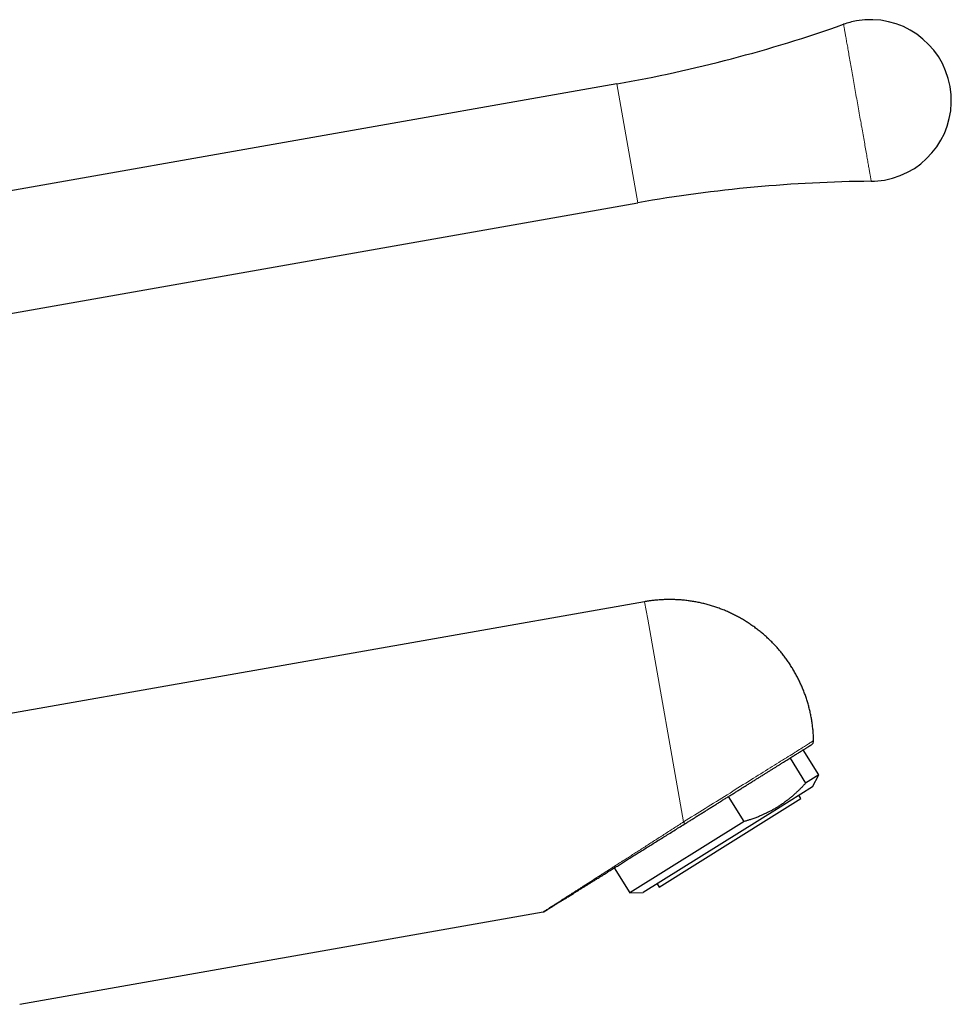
# Model space of a CAD drawing. Header units: millimetres. Extents: x 8 to 817, y 12 to 837.
# Tile 70 of 70: x 715 to 816, y 682 to 788. Entities that reach past the tile are written whole.
import ezdxf

# ---------------------------------------------------------------- set-up
doc = ezdxf.new("R2010")
doc.units = ezdxf.units.MM

msp = doc.modelspace()

# ---------------------------------------------------------------- linework, layer by layer
at = {"color": 7, "linetype": 'Continuous', "lineweight": 30}
for p, q in [((779.55, 780.84), (708.89, 768.38)), ((708.89, 755.18), (781.81, 768.03)), ((782.54, 725.08), (709.86, 712.27)), ((798.19, 708.25), (799.87, 705.55)), ((801.3, 706.44), (799.62, 709.14)), ((801.3, 706.44), (799.87, 705.55)), ((800.63, 705.17), (801.3, 706.44)), ((800.63, 705.17), (796.83, 702.8)), ((793.27, 701.42), (791.58, 704.12)), ((799.35, 703.9), (799.14, 704.24)), ((796.18, 701.92), (799.35, 703.9)), ((796.83, 702.8), (782.39, 693.78)), ((784.09, 694.36), (796.18, 701.92)), ((793.27, 701.42), (780.95, 693.73)), ((786.93, 701.21), (786.94, 701.22)), ((779.26, 696.42), (780.95, 693.73)), ((783.88, 694.7), (784.09, 694.36)), ((780.95, 693.73), (782.39, 693.78)), ((715.25, 681.74), (771.61, 691.68))]:
    msp.add_line(p, q, dxfattribs=at)
at = {"color": 252, "linetype": 'Continuous', "lineweight": 0}
for p, q in [((781.81, 768.03), (779.55, 780.84)), ((782.87, 723.21), (782.54, 725.08)), ((786.72, 701.37), (782.87, 723.21))]:
    msp.add_line(p, q, dxfattribs=at)
at = {"color": 252, "linetype": 'Continuous', "lineweight": 0, "flags": 128}
for points in [[(803.96, 787.25), (803.96, 787.25), (803.96, 787.24), (803.96, 787.23), (803.97, 787.21), (803.97, 787.18), (803.98, 787.15), (803.99, 787.11), (803.99, 787.07), (804, 787.02), (804.01, 786.96), (804.02, 786.9), (804.03, 786.84), (804.05, 786.77), (804.06, 786.69), (804.07, 786.61), (804.09, 786.52), (804.11, 786.43), (804.12, 786.33), (804.14, 786.23), (804.16, 786.12), (804.18, 786.01), (804.2, 785.89), (804.22, 785.77), (804.24, 785.64), (804.27, 785.51), (804.29, 785.37), (804.32, 785.23), (804.34, 785.08), (804.37, 784.93), (804.4, 784.78), (804.42, 784.62), (804.45, 784.46), (804.48, 784.29), (804.51, 784.12), (804.54, 783.95), (804.57, 783.77), (804.61, 783.59), (804.64, 783.4), (804.67, 783.22), (804.71, 783.03), (804.74, 782.83), (804.77, 782.64), (804.81, 782.44), (804.84, 782.24), (804.88, 782.04), (804.92, 781.83), (804.95, 781.62), (804.99, 781.41), (805.03, 781.2), (805.06, 780.99), (805.1, 780.77), (805.14, 780.56), (805.18, 780.34), (805.22, 780.12), (805.26, 779.9), (805.29, 779.68), (805.33, 779.46), (805.37, 779.24), (805.41, 779.02), (805.45, 778.8), (805.49, 778.58), (805.53, 778.36), (805.57, 778.14), (805.61, 777.92), (805.64, 777.7), (805.68, 777.48), (805.72, 777.26), (805.76, 777.04), (805.8, 776.83), (805.84, 776.61), (805.87, 776.4), (805.91, 776.19), (805.95, 775.98), (805.98, 775.77), (806.02, 775.57), (806.06, 775.36), (806.09, 775.16), (806.13, 774.96), (806.16, 774.77), (806.2, 774.58), (806.23, 774.39), (806.26, 774.2), (806.29, 774.01), (806.33, 773.83), (806.36, 773.66), (806.39, 773.48), (806.42, 773.31), (806.45, 773.15), (806.48, 772.98), (806.5, 772.83), (806.53, 772.67), (806.56, 772.52), (806.58, 772.38), (806.61, 772.23), (806.63, 772.1), (806.66, 771.96), (806.68, 771.84), (806.7, 771.71), (806.72, 771.6), (806.74, 771.48), (806.76, 771.37), (806.78, 771.27), (806.8, 771.17), (806.81, 771.08), (806.83, 770.99), (806.84, 770.91), (806.86, 770.83), (806.87, 770.76), (806.88, 770.7), (806.89, 770.64), (806.9, 770.58), (806.91, 770.53), (806.92, 770.49), (806.92, 770.45), (806.93, 770.42), (806.93, 770.4), (806.94, 770.38), (806.94, 770.36), (806.94, 770.35), (806.94, 770.35)], [(786.72, 701.37), (787.01, 701.55), (787.3, 701.73), (787.6, 701.91), (787.89, 702.1), (788.18, 702.28), (788.48, 702.46), (788.77, 702.65), (789.07, 702.83), (789.37, 703.02), (789.66, 703.21), (789.96, 703.39), (790.26, 703.58), (790.55, 703.76), (790.85, 703.94), (791.14, 704.13), (791.43, 704.31), (791.73, 704.49), (792.02, 704.67), (792.3, 704.85), (792.59, 705.03), (792.87, 705.21), (793.15, 705.39), (793.43, 705.56), (793.71, 705.73), (793.98, 705.9), (794.25, 706.07), (794.52, 706.24), (794.78, 706.4), (795.04, 706.57), (795.3, 706.73), (795.55, 706.88), (795.8, 707.04), (796.04, 707.19), (796.28, 707.34), (796.51, 707.48), (796.74, 707.63), (796.97, 707.77), (797.18, 707.9), (797.4, 708.04), (797.61, 708.17), (797.81, 708.29), (798, 708.42), (798.19, 708.54), (798.38, 708.65), (798.56, 708.76), (798.73, 708.87), (798.89, 708.97), (799.05, 709.07), (799.21, 709.17), (799.35, 709.26), (799.49, 709.35), (799.62, 709.43), (799.75, 709.51), (799.86, 709.58), (799.97, 709.65), (800.08, 709.71), (800.17, 709.77), (800.26, 709.83), (800.34, 709.88), (800.42, 709.92), (800.48, 709.97), (800.54, 710), (800.59, 710.03), (800.63, 710.06), (800.67, 710.08), (800.7, 710.1), (800.72, 710.11), (800.73, 710.12), (800.73, 710.12)]]:
    msp.add_lwpolyline(points, dxfattribs=at)
at = {"color": 7, "linetype": 'Continuous', "lineweight": 30}
for centre, radius, start, end in [((806.86, 779.05), 8.7, 280, 100), ((752.98, 931.51), 153, 280, 289.4621), ((806.86, 779.05), 8.7, 100, 109.4621), ((808.38, 617.36), 153, 90.5379, 100), ((806.86, 779.05), 8.7, 270.5379, 280), ((800.23, 710.11), 0.5, 302, 1.1152)]:
    msp.add_arc(centre, radius, start, end, dxfattribs=at)
for points, knots in [([(800.73, 710.12), (800.73, 710.13), (800.73, 710.23), (800.72, 710.4), (800.71, 710.64), (800.7, 710.88), (800.68, 711.12), (800.66, 711.36), (800.63, 711.6), (800.6, 711.84), (800.57, 712.08), (800.53, 712.32), (800.49, 712.55), (800.45, 712.79), (800.4, 713.02), (800.35, 713.26), (800.29, 713.49), (800.23, 713.73), (800.17, 713.96), (800.11, 714.19), (800.04, 714.42), (799.96, 714.65), (799.89, 714.88), (799.81, 715.1), (799.72, 715.33), (799.63, 715.55), (799.54, 715.78), (799.45, 716), (799.35, 716.22), (799.25, 716.44), (799.15, 716.65), (799.04, 716.87), (798.93, 717.08), (798.81, 717.29), (798.69, 717.5), (798.57, 717.71), (798.45, 717.92), (798.32, 718.12), (798.19, 718.33), (798.06, 718.53), (797.92, 718.72), (797.78, 718.92), (797.64, 719.11), (797.49, 719.31), (797.34, 719.5), (797.19, 719.68), (797.04, 719.87), (796.88, 720.05), (796.72, 720.23), (796.55, 720.41), (796.39, 720.58), (796.22, 720.75), (796.05, 720.92), (795.87, 721.09), (795.7, 721.26), (795.52, 721.42), (795.34, 721.58), (795.15, 721.73), (794.96, 721.89), (794.77, 722.04), (794.58, 722.18), (794.39, 722.33), (794.19, 722.47), (793.99, 722.61), (793.79, 722.74), (793.59, 722.87), (793.39, 723), (793.18, 723.13), (792.97, 723.25), (792.76, 723.37), (792.55, 723.49), (792.33, 723.6), (792.11, 723.71), (791.9, 723.81), (791.68, 723.92), (791.45, 724.02), (791.23, 724.11), (791.01, 724.21), (790.78, 724.29), (790.55, 724.38), (790.32, 724.46), (790.09, 724.54), (789.86, 724.61), (789.62, 724.69), (789.39, 724.75), (789.15, 724.82), (788.91, 724.88), (788.67, 724.93), (788.43, 724.99), (788.19, 725.04), (787.94, 725.08), (787.7, 725.12), (787.45, 725.16), (787.21, 725.19), (786.96, 725.22), (786.71, 725.25), (786.47, 725.27), (786.23, 725.29), (786, 725.3), (785.78, 725.31), (785.55, 725.32), (785.32, 725.32), (785.1, 725.32), (784.87, 725.32), (784.65, 725.31), (784.42, 725.3), (784.2, 725.28), (783.97, 725.27), (783.75, 725.25), (783.53, 725.23), (783.32, 725.2), (783.13, 725.18), (782.96, 725.15), (782.8, 725.13), (782.67, 725.11), (782.58, 725.09), (782.54, 725.08)], [0, 0, 0, 0, 0.001609, 0.010593, 0.019578, 0.028563, 0.037548, 0.046535, 0.055521, 0.064508, 0.073496, 0.082484, 0.091473, 0.100462, 0.109452, 0.118442, 0.127433, 0.136424, 0.145416, 0.154408, 0.163401, 0.172394, 0.181388, 0.190382, 0.199377, 0.208372, 0.217368, 0.226365, 0.235362, 0.24436, 0.253358, 0.262357, 0.271357, 0.280357, 0.289358, 0.29836, 0.307362, 0.316365, 0.325369, 0.334374, 0.34338, 0.352386, 0.361394, 0.370402, 0.379412, 0.388422, 0.397434, 0.406446, 0.41546, 0.424475, 0.433491, 0.442509, 0.451528, 0.460549, 0.469571, 0.478595, 0.48762, 0.496648, 0.505677, 0.514708, 0.523742, 0.532778, 0.541816, 0.550857, 0.5599, 0.568947, 0.577996, 0.587049, 0.596105, 0.605165, 0.614229, 0.623297, 0.632369, 0.641447, 0.650529, 0.659617, 0.668712, 0.677812, 0.68692, 0.696034, 0.705157, 0.714289, 0.72343, 0.732581, 0.741744, 0.750918, 0.760106, 0.769308, 0.778526, 0.787762, 0.797016, 0.806292, 0.815591, 0.824917, 0.834272, 0.84366, 0.853086, 0.861578, 0.870067, 0.878553, 0.887034, 0.895509, 0.903977, 0.912435, 0.920882, 0.929311, 0.937718, 0.946089, 0.954406, 0.96263, 0.97067, 0.978268, 0.984638, 0.989747, 0.99578, 1, 1, 1, 1]), ([(786.94, 701.22), (787.06, 701.29), (787.29, 701.43), (787.63, 701.65), (787.98, 701.87), (788.33, 702.09), (788.68, 702.31), (789.04, 702.53), (789.39, 702.75), (789.75, 702.97), (790.1, 703.19), (790.45, 703.41), (790.8, 703.63), (791.15, 703.85), (791.5, 704.07), (791.85, 704.29), (792.2, 704.5), (792.54, 704.72), (792.88, 704.93), (793.21, 705.14), (793.54, 705.34), (793.87, 705.55), (794.2, 705.75), (794.51, 705.95), (794.83, 706.15), (795.14, 706.34), (795.44, 706.53), (795.73, 706.71), (796.02, 706.89), (796.3, 707.07), (796.58, 707.24), (796.85, 707.41), (797.11, 707.57), (797.36, 707.73), (797.6, 707.88), (797.84, 708.03), (798.07, 708.17), (798.29, 708.31), (798.49, 708.44), (798.69, 708.56), (798.88, 708.68), (799.06, 708.79), (799.23, 708.9), (799.39, 709), (799.54, 709.09), (799.68, 709.18), (799.81, 709.26), (799.93, 709.33), (800.04, 709.4), (800.13, 709.46), (800.22, 709.51), (800.29, 709.56), (800.36, 709.6), (800.41, 709.63), (800.45, 709.66), (800.48, 709.67), (800.49, 709.69), (800.5, 709.69), (800.5, 709.69)], [0, 0, 0, 0, 0.017901, 0.035756, 0.053584, 0.071403, 0.089233, 0.107093, 0.125, 0.142898, 0.160752, 0.178579, 0.196398, 0.214229, 0.23209, 0.25, 0.267898, 0.285751, 0.303578, 0.321397, 0.339228, 0.35709, 0.375, 0.392898, 0.410752, 0.428579, 0.446398, 0.464229, 0.48209, 0.5, 0.517898, 0.535751, 0.553578, 0.571398, 0.589229, 0.60709, 0.625, 0.642899, 0.660752, 0.678579, 0.696399, 0.714229, 0.73209, 0.75, 0.767898, 0.785751, 0.803578, 0.821398, 0.839229, 0.85709, 0.875, 0.892899, 0.910752, 0.928579, 0.946399, 0.964229, 0.98209, 1, 1, 1, 1]), ([(799.87, 705.55), (799.79, 705.46), (799.63, 705.29), (799.39, 705.03), (799.13, 704.78), (798.88, 704.54), (798.62, 704.3), (798.35, 704.07), (798.07, 703.84), (797.79, 703.63), (797.51, 703.42), (797.22, 703.21), (796.92, 703.02), (796.62, 702.84), (796.31, 702.66), (795.99, 702.49), (795.69, 702.34), (795.39, 702.2), (795.06, 702.05), (794.7, 701.9), (794.29, 701.75), (793.92, 701.62), (793.58, 701.51), (793.37, 701.45), (793.27, 701.42)], [0, 0, 0, 0, 0.04474, 0.089484, 0.134223, 0.179055, 0.223892, 0.268723, 0.313679, 0.35864, 0.403596, 0.448689, 0.493789, 0.538882, 0.584103, 0.629331, 0.674553, 0.715154, 0.755756, 0.809998, 0.864248, 0.918493, 0.959246, 1, 1, 1, 1]), ([(773.36, 692.73), (773.4, 692.75), (773.49, 692.81), (773.64, 692.91), (773.82, 693.02), (774.01, 693.14), (774.21, 693.26), (774.42, 693.39), (774.65, 693.53), (774.89, 693.69), (775.14, 693.84), (775.4, 694.01), (775.68, 694.18), (775.96, 694.35), (776.24, 694.53), (776.52, 694.71), (776.82, 694.89), (777.13, 695.08), (777.46, 695.29), (777.83, 695.52), (778.22, 695.77), (778.63, 696.03), (779.06, 696.29), (779.49, 696.56), (779.93, 696.84), (780.37, 697.11), (780.82, 697.39), (781.27, 697.68), (781.74, 697.97), (782.21, 698.27), (782.7, 698.57), (783.2, 698.88), (783.7, 699.2), (784.22, 699.52), (784.75, 699.85), (785.28, 700.18), (785.82, 700.52), (786.37, 700.86), (786.74, 701.1), (786.93, 701.21)], [0, 0, 0, 0, 0.011305, 0.027814, 0.044794, 0.062241, 0.080154, 0.098528, 0.118517, 0.139019, 0.16003, 0.181549, 0.203578, 0.226122, 0.247854, 0.270049, 0.292704, 0.315821, 0.339398, 0.368004, 0.397262, 0.427174, 0.457743, 0.48897, 0.520854, 0.551516, 0.582756, 0.614574, 0.646967, 0.679937, 0.713482, 0.747604, 0.782306, 0.817588, 0.853452, 0.889245, 0.925602, 0.962521, 1, 1, 1, 1]), ([(773.36, 692.73), (773.36, 692.73), (773.29, 692.69), (773.17, 692.61), (772.99, 692.5), (772.83, 692.4), (772.68, 692.3), (772.53, 692.21), (772.43, 692.15), (772.37, 692.11), (772.33, 692.09), (772.3, 692.07), (772.27, 692.05), (772.23, 692.03), (772.2, 692.01), (772.16, 691.98), (772.1, 691.94), (772.02, 691.9), (771.96, 691.85), (771.9, 691.82), (771.86, 691.79), (771.84, 691.78), (771.83, 691.78)], [0, 0, 0, 0, 0.007324, 0.085723, 0.168033, 0.248693, 0.32781, 0.405497, 0.481872, 0.504462, 0.526927, 0.549269, 0.571492, 0.5936, 0.615596, 0.637485, 0.697152, 0.756117, 0.825511, 0.894177, 0.962267, 1, 1, 1, 1]), ([(771.61, 691.68), (771.62, 691.68), (771.65, 691.69), (771.71, 691.71), (771.77, 691.74), (771.81, 691.76), (771.83, 691.78)], [0, 0, 0, 0, 0.2471662, 0.5000275, 0.7509594, 1, 1, 1, 1])]:
    msp.add_open_spline(points, degree=3, knots=knots, dxfattribs=at)
at = {"color": 252, "linetype": 'Continuous', "lineweight": 0}
for points, knots in [([(771.61, 691.68), (771.61, 691.68), (771.6, 691.68), (771.61, 691.68), (771.64, 691.7), (771.67, 691.72), (771.72, 691.75), (771.79, 691.79), (771.87, 691.85), (771.97, 691.91), (772.08, 691.98), (772.18, 692.05), (772.27, 692.1), (772.34, 692.15), (772.41, 692.19), (772.48, 692.24), (772.54, 692.28), (772.61, 692.32), (772.68, 692.36), (772.78, 692.43), (772.91, 692.51), (773.07, 692.62), (773.25, 692.73), (773.44, 692.85), (773.63, 692.98), (773.82, 693.09), (773.98, 693.2), (774.09, 693.27), (774.16, 693.32), (774.2, 693.34), (774.23, 693.36), (774.26, 693.38), (774.3, 693.4), (774.33, 693.43), (774.44, 693.49), (774.62, 693.61), (774.87, 693.77), (775.14, 693.94), (775.42, 694.12), (775.71, 694.31), (775.96, 694.47), (776.19, 694.61), (776.37, 694.73), (776.56, 694.85), (776.76, 694.98), (776.95, 695.1), (777.14, 695.23), (777.32, 695.34), (777.55, 695.49), (777.84, 695.68), (778.21, 695.91), (778.58, 696.15), (778.94, 696.38), (779.3, 696.61), (779.64, 696.83), (779.88, 696.98), (780.02, 697.07), (780.06, 697.1), (780.1, 697.12), (780.14, 697.15), (780.19, 697.18), (780.36, 697.29), (780.68, 697.49), (781.13, 697.78), (781.6, 698.08), (782.09, 698.39), (782.58, 698.71), (783.09, 699.04), (783.6, 699.37), (784.11, 699.69), (784.61, 700.01), (785.12, 700.34), (785.65, 700.68), (786.18, 701.02), (786.54, 701.25), (786.72, 701.37)], [0, 0, 0, 0, 0.004766, 0.016727, 0.028728, 0.04079, 0.05497, 0.069299, 0.083808, 0.098531, 0.113497, 0.128735, 0.136006, 0.143346, 0.150758, 0.157292, 0.163513, 0.169791, 0.176128, 0.182524, 0.196123, 0.210001, 0.224168, 0.238633, 0.253405, 0.268494, 0.27863, 0.288909, 0.291237, 0.293571, 0.295914, 0.298263, 0.300621, 0.302985, 0.305357, 0.321855, 0.338736, 0.356008, 0.373674, 0.391743, 0.410217, 0.421297, 0.43252, 0.443888, 0.455402, 0.467062, 0.478869, 0.488824, 0.498781, 0.519022, 0.539704, 0.560831, 0.582405, 0.601762, 0.621469, 0.639102, 0.641431, 0.643765, 0.646104, 0.648447, 0.650795, 0.653148, 0.677518, 0.702469, 0.728003, 0.754123, 0.780829, 0.808125, 0.83601, 0.862092, 0.888673, 0.915753, 0.943334, 0.971416, 1, 1, 1, 1]), ([(786.72, 701.37), (786.74, 701.35), (786.76, 701.33), (786.79, 701.29), (786.83, 701.26), (786.86, 701.24), (786.88, 701.22), (786.91, 701.21), (786.92, 701.21), (786.93, 701.21), (786.93, 701.21)], [0, 0, 0, 0, 0.142297, 0.284594, 0.426891, 0.569188, 0.711485, 0.853782, 0.996079, 1, 1, 1, 1])]:
    msp.add_open_spline(points, degree=3, knots=knots, dxfattribs=at)

doc.saveas('drawing.dxf')
